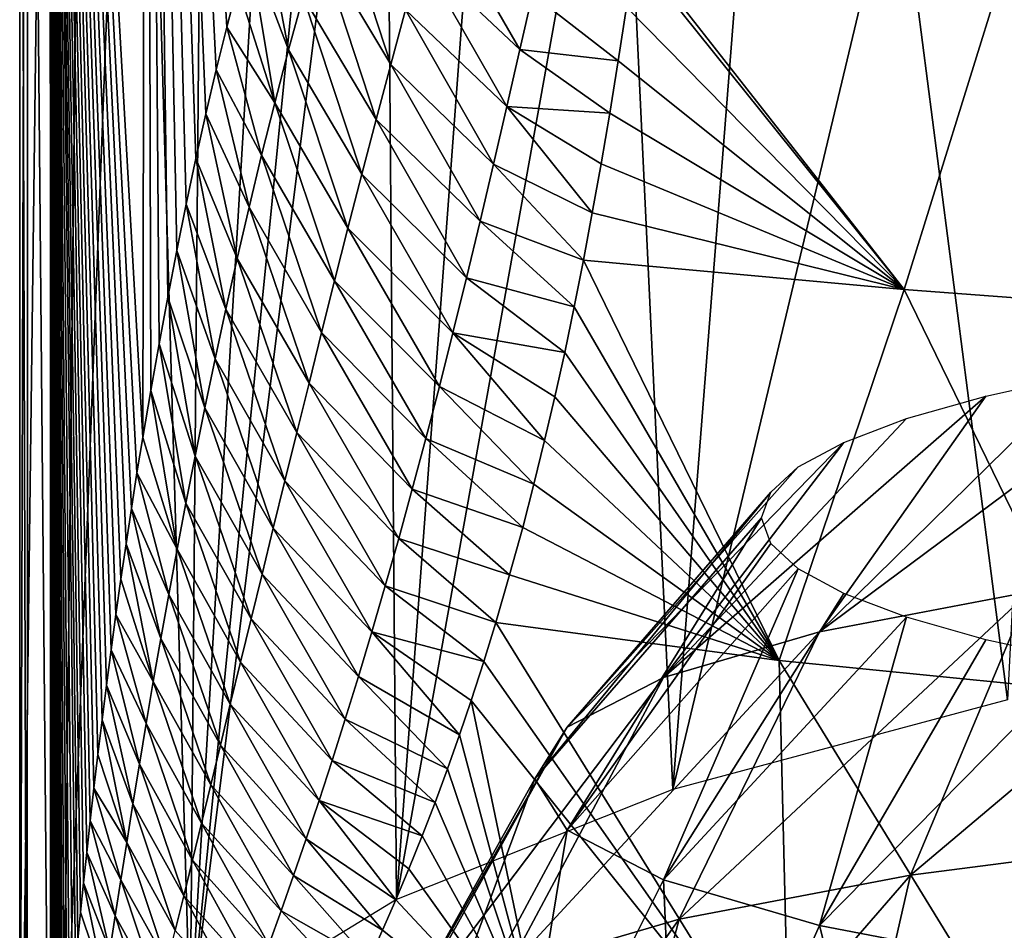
# Model space of a CAD drawing. Header units: millimetres. Extents: x -26 to 26, y -375 to 150.
# Tile 17 of 28: x -26 to -14, y 116 to 127. Entities that reach past the tile are written whole.
import ezdxf

# ---------------------------------------------------------------- set-up
doc = ezdxf.new("R2010")
doc.units = ezdxf.units.MM
doc.header["$LTSCALE"] = 70.256914
for name, color, linetype in [('48', 7, 'CONTINUOUS'), ('52', 7, 'CONTINUOUS'), ('65', 7, 'CONTINUOUS'), ('66', 7, 'CONTINUOUS'), ('86', 7, 'CONTINUOUS'), ('87', 7, 'CONTINUOUS')]:
    doc.layers.add(name, color=color, linetype=linetype)

msp = doc.modelspace()

# ---------------------------------------------------------------- linework, layer by layer
at = {"layer": '48', "color": 7, "linetype": 'CONTINUOUS', "true_color": 0xa2afbf}
for points in [[(-18.748, 127.842, 48.772), (-15.568, 123.882, 45.884), (-18.736, 127.924, 48.917), (-18.748, 127.842, 48.772)], [(-18.736, 127.924, 48.917), (-15.568, 123.882, 45.884), (-14.425, 127.563, 51.25), (-18.736, 127.924, 48.917)], [(-18.844, 127.209, 47.69), (-15.568, 123.882, 45.884), (-18.748, 127.842, 48.772), (-18.844, 127.209, 47.69)], [(-15.568, 123.882, 45.884), (-11.427, 123.57, 47.869), (-14.425, 127.563, 51.25), (-15.568, 123.882, 45.884)], [(-14.425, 127.563, 51.25), (-11.427, 123.57, 47.869), (-9.821, 127.295, 52.952), (-14.425, 127.563, 51.25)], [(-18.943, 126.577, 46.668), (-15.568, 123.882, 45.884), (-18.844, 127.209, 47.69), (-18.943, 126.577, 46.668)], [(-19.042, 125.959, 45.72), (-15.568, 123.882, 45.884), (-18.943, 126.577, 46.668), (-19.042, 125.959, 45.72)], [(-19.144, 125.361, 44.839), (-15.568, 123.882, 45.884), (-19.042, 125.959, 45.72), (-19.144, 125.361, 44.839)], [(-19.247, 124.783, 44.021), (-15.568, 123.882, 45.884), (-19.144, 125.361, 44.839), (-19.247, 124.783, 44.021)], [(-19.351, 124.225, 43.257), (-15.568, 123.882, 45.884), (-19.247, 124.783, 44.021), (-19.351, 124.225, 43.257)], [(-19.46, 123.676, 42.527), (-17.044, 119.506, 40.881), (-19.351, 124.225, 43.257), (-19.46, 123.676, 42.527)], [(-19.351, 124.225, 43.257), (-17.044, 119.506, 40.881), (-15.568, 123.882, 45.884), (-19.351, 124.225, 43.257)], [(-17.044, 119.506, 40.881), (-13.252, 119.13, 43.269), (-15.568, 123.882, 45.884), (-17.044, 119.506, 40.881)], [(-15.568, 123.882, 45.884), (-13.252, 119.13, 43.269), (-11.427, 123.57, 47.869), (-15.568, 123.882, 45.884)], [(-19.573, 123.137, 41.828), (-17.044, 119.506, 40.881), (-19.46, 123.676, 42.527), (-19.573, 123.137, 41.828)], [(-19.688, 122.616, 41.167), (-17.044, 119.506, 40.881), (-19.573, 123.137, 41.828), (-19.688, 122.616, 41.167)], [(-19.809, 122.1, 40.524), (-17.044, 119.506, 40.881), (-19.688, 122.616, 41.167), (-19.809, 122.1, 40.524)], [(-19.935, 121.586, 39.894), (-17.044, 119.506, 40.881), (-19.809, 122.1, 40.524), (-19.935, 121.586, 39.894)], [(-20.068, 121.076, 39.277), (-17.044, 119.506, 40.881), (-19.935, 121.586, 39.894), (-20.068, 121.076, 39.277)], [(-20.222, 120.516, 38.605), (-17.044, 119.506, 40.881), (-20.068, 121.076, 39.277), (-20.222, 120.516, 38.605)], [(-20.385, 119.955, 37.939), (-17.044, 119.506, 40.881), (-20.222, 120.516, 38.605), (-20.385, 119.955, 37.939)], [(-20.527, 119.494, 37.392), (-16.917, 114.356, 37.991), (-20.385, 119.955, 37.939), (-20.527, 119.494, 37.392)], [(-20.385, 119.955, 37.939), (-16.917, 114.356, 37.991), (-17.044, 119.506, 40.881), (-20.385, 119.955, 37.939)], [(-20.676, 119.034, 36.847), (-16.917, 114.356, 37.991), (-20.527, 119.494, 37.392), (-20.676, 119.034, 36.847)], [(-16.917, 114.356, 37.991), (-13.661, 113.999, 40.263), (-17.044, 119.506, 40.881), (-16.917, 114.356, 37.991)], [(-17.044, 119.506, 40.881), (-13.661, 113.999, 40.263), (-13.252, 119.13, 43.269), (-17.044, 119.506, 40.881)], [(-20.813, 118.629, 36.366), (-19.793, 114.786, 35.265), (-20.676, 119.034, 36.847), (-20.813, 118.629, 36.366)], [(-19.793, 114.786, 35.265), (-16.917, 114.356, 37.991), (-20.676, 119.034, 36.847), (-19.793, 114.786, 35.265)], [(-20.955, 118.228, 35.887), (-19.793, 114.786, 35.265), (-20.813, 118.629, 36.366), (-20.955, 118.228, 35.887)], [(-21.102, 117.831, 35.41), (-19.793, 114.786, 35.265), (-20.955, 118.228, 35.887), (-21.102, 117.831, 35.41)], [(-21.253, 117.439, 34.934), (-19.793, 114.786, 35.265), (-21.102, 117.831, 35.41), (-21.253, 117.439, 34.934)], [(-21.409, 117.052, 34.458), (-19.793, 114.786, 35.265), (-21.253, 117.439, 34.934), (-21.409, 117.052, 34.458)], [(-21.563, 116.687, 34.002), (-19.793, 114.786, 35.265), (-21.409, 117.052, 34.458), (-21.563, 116.687, 34.002)], [(-21.72, 116.327, 33.545), (-19.793, 114.786, 35.265), (-21.563, 116.687, 34.002), (-21.72, 116.327, 33.545)], [(-21.882, 115.972, 33.084), (-19.793, 114.786, 35.265), (-21.72, 116.327, 33.545), (-21.882, 115.972, 33.084)]]:
    msp.add_3dface(points, dxfattribs=at)
at = {"layer": '52', "color": 7, "linetype": 'CONTINUOUS', "true_color": 0xa2afbf}
for points in [[(-25.641, 141.442, 25.865), (-25.905, 140.78, 23.647), (-25.638, 111.176, 21.115), (-25.641, 141.442, 25.865)], [(-25.905, 140.78, 23.647), (-26, 140.064, 21.391), (-25.911, 111.561, 18.979), (-25.905, 140.78, 23.647)], [(-25.638, 111.176, 21.115), (-25.905, 140.78, 23.647), (-25.911, 111.561, 18.979), (-25.638, 111.176, 21.115)], [(-26, 140.064, 21.391), (-25.921, 139.293, 19.109), (-26, 111.896, 16.85), (-26, 140.064, 21.391)], [(-25.911, 111.561, 18.979), (-26, 140.064, 21.391), (-26, 111.896, 16.85), (-25.911, 111.561, 18.979)], [(-25.921, 139.293, 19.109), (-25.664, 138.467, 16.816), (-26, 111.896, 16.85), (-25.921, 139.293, 19.109)], [(-26, 111.896, 16.85), (-25.664, 138.467, 16.816), (-25.491, 113.583, 11.935), (-26, 111.896, 16.85)], [(-25.664, 138.467, 16.816), (-25.228, 137.585, 14.528), (-25.491, 113.583, 11.935), (-25.664, 138.467, 16.816)], [(-25.228, 137.585, 14.528), (-24.61, 136.649, 12.259), (-25.491, 113.583, 11.935), (-25.228, 137.585, 14.528)], [(-25.491, 113.583, 11.935), (-24.61, 136.649, 12.259), (-23.988, 115.203, 7.218), (-25.491, 113.583, 11.935)], [(-24.61, 136.649, 12.259), (-23.813, 135.66, 10.027), (-23.988, 115.203, 7.218), (-24.61, 136.649, 12.259)], [(-23.813, 135.66, 10.027), (-22.839, 134.624, 7.851), (-23.988, 115.203, 7.218), (-23.813, 135.66, 10.027)], [(-22.839, 134.624, 7.851), (-22.127, 133.94, 6.502), (-23.988, 115.203, 7.218), (-22.839, 134.624, 7.851)], [(-22.127, 133.94, 6.502), (-21.693, 133.546, 5.75), (-23.988, 115.203, 7.218), (-22.127, 133.94, 6.502)], [(-23.988, 115.203, 7.218), (-21.693, 133.546, 5.75), (-21.555, 116.69, 2.888), (-23.988, 115.203, 7.218)], [(-21.693, 133.546, 5.75), (-20.384, 132.436, 3.746), (-21.555, 116.69, 2.888), (-21.693, 133.546, 5.75)], [(-20.384, 132.436, 3.746), (-18.926, 131.308, 1.861), (-21.555, 116.69, 2.888), (-20.384, 132.436, 3.746)], [(-21.555, 116.69, 2.888), (-18.926, 131.308, 1.861), (-18.298, 117.987, -0.889), (-21.555, 116.69, 2.888)], [(-18.926, 131.308, 1.861), (-17.339, 130.181, 0.117), (-18.298, 117.987, -0.889), (-18.926, 131.308, 1.861)], [(-17.339, 130.181, 0.117), (-15.649, 129.077, -1.463), (-18.298, 117.987, -0.889), (-17.339, 130.181, 0.117)], [(-18.298, 117.987, -0.889), (-15.649, 129.077, -1.463), (-14.351, 119.045, -3.971), (-18.298, 117.987, -0.889)], [(-15.649, 129.077, -1.463), (-13.89, 128.022, -2.86), (-14.351, 119.045, -3.971), (-15.649, 129.077, -1.463)]]:
    msp.add_3dface(points, dxfattribs=at)
at = {"layer": '65', "color": 7, "linetype": 'CONTINUOUS', "true_color": 0xa2afbf}
for points in [[(-25.641, 141.442, 25.865), (-24.549, 122.135, 29.402), (-24.509, 142.911, 32.914), (-25.641, 141.442, 25.865)], [(-24.549, 122.135, 29.402), (-24.455, 122.689, 30.054), (-24.509, 142.911, 32.914), (-24.549, 122.135, 29.402)], [(-23.558, 126.974, 36.134), (-23.431, 127.467, 36.977), (-24.509, 142.911, 32.914), (-23.558, 126.974, 36.134)], [(-23.682, 126.469, 35.306), (-23.558, 126.974, 36.134), (-24.509, 142.911, 32.914), (-23.682, 126.469, 35.306)], [(-23.803, 125.954, 34.497), (-23.682, 126.469, 35.306), (-24.509, 142.911, 32.914), (-23.803, 125.954, 34.497)], [(-23.921, 125.426, 33.701), (-23.803, 125.954, 34.497), (-24.509, 142.911, 32.914), (-23.921, 125.426, 33.701)], [(-24.037, 124.886, 32.921), (-23.921, 125.426, 33.701), (-24.509, 142.911, 32.914), (-24.037, 124.886, 32.921)], [(-24.148, 124.341, 32.166), (-24.037, 124.886, 32.921), (-24.509, 142.911, 32.914), (-24.148, 124.341, 32.166)], [(-24.254, 123.792, 31.437), (-24.148, 124.341, 32.166), (-24.509, 142.911, 32.914), (-24.254, 123.792, 31.437)], [(-24.357, 123.241, 30.732), (-24.254, 123.792, 31.437), (-24.509, 142.911, 32.914), (-24.357, 123.241, 30.732)], [(-24.455, 122.689, 30.054), (-24.357, 123.241, 30.732), (-24.509, 142.911, 32.914), (-24.455, 122.689, 30.054)], [(-25.641, 141.442, 25.865), (-25.638, 111.176, 21.115), (-25.634, 111.35, 21.168), (-25.641, 141.442, 25.865)], [(-24.549, 122.135, 29.402), (-25.641, 141.442, 25.865), (-24.617, 121.719, 28.928), (-24.549, 122.135, 29.402)], [(-24.617, 121.719, 28.928), (-25.641, 141.442, 25.865), (-24.682, 121.301, 28.466), (-24.617, 121.719, 28.928)], [(-24.682, 121.301, 28.466), (-25.641, 141.442, 25.865), (-24.746, 120.883, 28.018), (-24.682, 121.301, 28.466)], [(-24.746, 120.883, 28.018), (-25.641, 141.442, 25.865), (-24.807, 120.465, 27.584), (-24.746, 120.883, 28.018)], [(-24.807, 120.465, 27.584), (-25.641, 141.442, 25.865), (-24.866, 120.048, 27.162), (-24.807, 120.465, 27.584)], [(-24.866, 120.048, 27.162), (-25.641, 141.442, 25.865), (-24.923, 119.631, 26.754), (-24.866, 120.048, 27.162)], [(-24.923, 119.631, 26.754), (-25.641, 141.442, 25.865), (-24.977, 119.217, 26.362), (-24.923, 119.631, 26.754)], [(-24.977, 119.217, 26.362), (-25.641, 141.442, 25.865), (-25.029, 118.808, 25.984), (-24.977, 119.217, 26.362)], [(-25.029, 118.808, 25.984), (-25.641, 141.442, 25.865), (-25.079, 118.4, 25.621), (-25.029, 118.808, 25.984)], [(-25.079, 118.4, 25.621), (-25.641, 141.442, 25.865), (-25.126, 118, 25.276), (-25.079, 118.4, 25.621)], [(-25.126, 118, 25.276), (-25.641, 141.442, 25.865), (-25.169, 117.616, 24.952), (-25.126, 118, 25.276)], [(-25.169, 117.616, 24.952), (-25.641, 141.442, 25.865), (-25.21, 117.244, 24.65), (-25.169, 117.616, 24.952)], [(-25.21, 117.244, 24.65), (-25.641, 141.442, 25.865), (-25.247, 116.885, 24.368), (-25.21, 117.244, 24.65)], [(-25.247, 116.885, 24.368), (-25.641, 141.442, 25.865), (-25.282, 116.54, 24.103), (-25.247, 116.885, 24.368)], [(-25.282, 116.54, 24.103), (-25.641, 141.442, 25.865), (-25.314, 116.212, 23.858), (-25.282, 116.54, 24.103)], [(-25.314, 116.212, 23.858), (-25.641, 141.442, 25.865), (-25.343, 115.897, 23.632), (-25.314, 116.212, 23.858)], [(-25.343, 115.897, 23.632), (-25.641, 141.442, 25.865), (-25.379, 115.497, 23.352), (-25.343, 115.897, 23.632)], [(-25.379, 115.497, 23.352), (-25.641, 141.442, 25.865), (-25.412, 115.119, 23.098), (-25.379, 115.497, 23.352)], [(-25.412, 115.119, 23.098), (-25.641, 141.442, 25.865), (-25.441, 114.761, 22.866), (-25.412, 115.119, 23.098)], [(-25.441, 114.761, 22.866), (-25.641, 141.442, 25.865), (-25.467, 114.421, 22.655), (-25.441, 114.761, 22.866)], [(-25.467, 114.421, 22.655), (-25.641, 141.442, 25.865), (-25.49, 114.101, 22.463), (-25.467, 114.421, 22.655)], [(-25.49, 114.101, 22.463), (-25.641, 141.442, 25.865), (-25.512, 113.797, 22.288), (-25.49, 114.101, 22.463)], [(-25.512, 113.797, 22.288), (-25.641, 141.442, 25.865), (-25.53, 113.51, 22.129), (-25.512, 113.797, 22.288)], [(-25.53, 113.51, 22.129), (-25.641, 141.442, 25.865), (-25.547, 113.238, 21.984), (-25.53, 113.51, 22.129)], [(-25.547, 113.238, 21.984), (-25.641, 141.442, 25.865), (-25.563, 112.981, 21.852), (-25.547, 113.238, 21.984)], [(-25.563, 112.981, 21.852), (-25.641, 141.442, 25.865), (-25.576, 112.738, 21.731), (-25.563, 112.981, 21.852)], [(-25.576, 112.738, 21.731), (-25.641, 141.442, 25.865), (-25.589, 112.508, 21.62), (-25.576, 112.738, 21.731)], [(-25.589, 112.508, 21.62), (-25.641, 141.442, 25.865), (-25.6, 112.292, 21.518), (-25.589, 112.508, 21.62)], [(-25.6, 112.292, 21.518), (-25.641, 141.442, 25.865), (-25.61, 112.088, 21.428), (-25.6, 112.292, 21.518)], [(-25.61, 112.088, 21.428), (-25.641, 141.442, 25.865), (-25.617, 111.894, 21.351), (-25.61, 112.088, 21.428)], [(-25.617, 111.894, 21.351), (-25.641, 141.442, 25.865), (-25.623, 111.709, 21.287), (-25.617, 111.894, 21.351)], [(-25.623, 111.709, 21.287), (-25.641, 141.442, 25.865), (-25.629, 111.528, 21.225), (-25.623, 111.709, 21.287)], [(-25.629, 111.528, 21.225), (-25.641, 141.442, 25.865), (-25.634, 111.35, 21.168), (-25.629, 111.528, 21.225)]]:
    msp.add_3dface(points, dxfattribs=at)
at = {"layer": '66', "color": 7, "linetype": 'CONTINUOUS', "true_color": 0xa2afbf}
for points in [[(-22.478, 127.962, 41.592), (-21.625, 126.532, 42.514), (-22.29, 128.579, 42.808), (-22.478, 127.962, 41.592)], [(-21.625, 126.532, 42.514), (-21.449, 127.178, 43.653), (-22.29, 128.579, 42.808), (-21.625, 126.532, 42.514)], [(-23.159, 128.445, 38.77), (-23.3, 127.952, 37.844), (-22.83, 126.708, 39.323), (-23.159, 128.445, 38.77)], [(-23.159, 128.445, 38.77), (-22.83, 126.708, 39.323), (-22.658, 127.336, 40.429), (-23.159, 128.445, 38.77)], [(-21.271, 127.812, 44.83), (-20.1, 126.709, 45.492), (-21.093, 128.426, 46.032), (-21.271, 127.812, 44.83)], [(-20.1, 126.709, 45.492), (-19.951, 127.364, 46.622), (-21.093, 128.426, 46.032), (-20.1, 126.709, 45.492)], [(-22.658, 127.336, 40.429), (-21.798, 125.884, 41.425), (-22.478, 127.962, 41.592), (-22.658, 127.336, 40.429)], [(-21.798, 125.884, 41.425), (-21.625, 126.532, 42.514), (-22.478, 127.962, 41.592), (-21.798, 125.884, 41.425)], [(-23.3, 127.952, 37.844), (-23.431, 127.467, 36.977), (-22.993, 126.083, 38.274), (-23.3, 127.952, 37.844)], [(-23.3, 127.952, 37.844), (-22.993, 126.083, 38.274), (-22.83, 126.708, 39.323), (-23.3, 127.952, 37.844)], [(-21.449, 127.178, 43.653), (-20.254, 126.038, 44.388), (-21.271, 127.812, 44.83), (-21.449, 127.178, 43.653)], [(-20.254, 126.038, 44.388), (-20.1, 126.709, 45.492), (-21.271, 127.812, 44.83), (-20.254, 126.038, 44.388)], [(-23.431, 127.467, 36.977), (-23.558, 126.974, 36.134), (-22.993, 126.083, 38.274), (-23.431, 127.467, 36.977)], [(-22.83, 126.708, 39.323), (-21.966, 125.24, 40.39), (-22.658, 127.336, 40.429), (-22.83, 126.708, 39.323)], [(-21.966, 125.24, 40.39), (-21.798, 125.884, 41.425), (-22.658, 127.336, 40.429), (-21.966, 125.24, 40.39)], [(-20.1, 126.709, 45.492), (-18.943, 126.577, 46.668), (-19.951, 127.364, 46.622), (-20.1, 126.709, 45.492)], [(-18.943, 126.577, 46.668), (-18.844, 127.209, 47.69), (-19.951, 127.364, 46.622), (-18.943, 126.577, 46.668)], [(-21.625, 126.532, 42.514), (-20.411, 125.36, 43.322), (-21.449, 127.178, 43.653), (-21.625, 126.532, 42.514)], [(-20.411, 125.36, 43.322), (-20.254, 126.038, 44.388), (-21.449, 127.178, 43.653), (-20.411, 125.36, 43.322)], [(-23.558, 126.974, 36.134), (-23.682, 126.469, 35.306), (-23.148, 125.465, 37.282), (-23.558, 126.974, 36.134)], [(-23.558, 126.974, 36.134), (-23.148, 125.465, 37.282), (-22.993, 126.083, 38.274), (-23.558, 126.974, 36.134)], [(-22.993, 126.083, 38.274), (-22.129, 124.606, 39.408), (-22.83, 126.708, 39.323), (-22.993, 126.083, 38.274)], [(-22.129, 124.606, 39.408), (-21.966, 125.24, 40.39), (-22.83, 126.708, 39.323), (-22.129, 124.606, 39.408)], [(-20.254, 126.038, 44.388), (-19.042, 125.959, 45.72), (-20.1, 126.709, 45.492), (-20.254, 126.038, 44.388)], [(-19.042, 125.959, 45.72), (-18.943, 126.577, 46.668), (-20.1, 126.709, 45.492), (-19.042, 125.959, 45.72)], [(-23.682, 126.469, 35.306), (-23.803, 125.954, 34.497), (-23.295, 124.853, 36.341), (-23.682, 126.469, 35.306)], [(-23.682, 126.469, 35.306), (-23.295, 124.853, 36.341), (-23.148, 125.465, 37.282), (-23.682, 126.469, 35.306)], [(-21.798, 125.884, 41.425), (-20.57, 124.685, 42.305), (-21.625, 126.532, 42.514), (-21.798, 125.884, 41.425)], [(-20.57, 124.685, 42.305), (-20.411, 125.36, 43.322), (-21.625, 126.532, 42.514), (-20.57, 124.685, 42.305)], [(-23.148, 125.465, 37.282), (-22.287, 123.984, 38.478), (-22.993, 126.083, 38.274), (-23.148, 125.465, 37.282)], [(-22.287, 123.984, 38.478), (-22.129, 124.606, 39.408), (-22.993, 126.083, 38.274), (-22.287, 123.984, 38.478)], [(-20.411, 125.36, 43.322), (-19.247, 124.783, 44.021), (-20.254, 126.038, 44.388), (-20.411, 125.36, 43.322)], [(-19.247, 124.783, 44.021), (-19.144, 125.361, 44.839), (-20.254, 126.038, 44.388), (-19.247, 124.783, 44.021)], [(-19.144, 125.361, 44.839), (-19.042, 125.959, 45.72), (-20.254, 126.038, 44.388), (-19.144, 125.361, 44.839)], [(-23.803, 125.954, 34.497), (-23.921, 125.426, 33.701), (-23.435, 124.248, 35.448), (-23.803, 125.954, 34.497)], [(-23.803, 125.954, 34.497), (-23.435, 124.248, 35.448), (-23.295, 124.853, 36.341), (-23.803, 125.954, 34.497)], [(-21.966, 125.24, 40.39), (-20.73, 124.019, 41.339), (-21.798, 125.884, 41.425), (-21.966, 125.24, 40.39)], [(-20.73, 124.019, 41.339), (-20.57, 124.685, 42.305), (-21.798, 125.884, 41.425), (-20.73, 124.019, 41.339)], [(-23.921, 125.426, 33.701), (-24.037, 124.886, 32.921), (-23.568, 123.651, 34.599), (-23.921, 125.426, 33.701)], [(-23.921, 125.426, 33.701), (-23.568, 123.651, 34.599), (-23.435, 124.248, 35.448), (-23.921, 125.426, 33.701)], [(-23.295, 124.853, 36.341), (-22.44, 123.375, 37.595), (-23.148, 125.465, 37.282), (-23.295, 124.853, 36.341)], [(-22.44, 123.375, 37.595), (-22.287, 123.984, 38.478), (-23.148, 125.465, 37.282), (-22.44, 123.375, 37.595)], [(-20.57, 124.685, 42.305), (-19.351, 124.225, 43.257), (-20.411, 125.36, 43.322), (-20.57, 124.685, 42.305)], [(-19.351, 124.225, 43.257), (-19.247, 124.783, 44.021), (-20.411, 125.36, 43.322), (-19.351, 124.225, 43.257)], [(-22.129, 124.606, 39.408), (-20.891, 123.37, 40.424), (-21.966, 125.24, 40.39), (-22.129, 124.606, 39.408)], [(-20.891, 123.37, 40.424), (-20.73, 124.019, 41.339), (-21.966, 125.24, 40.39), (-20.891, 123.37, 40.424)], [(-24.037, 124.886, 32.921), (-24.148, 124.341, 32.166), (-23.694, 123.064, 33.793), (-24.037, 124.886, 32.921)], [(-24.037, 124.886, 32.921), (-23.694, 123.064, 33.793), (-23.568, 123.651, 34.599), (-24.037, 124.886, 32.921)], [(-23.435, 124.248, 35.448), (-22.588, 122.778, 36.755), (-23.295, 124.853, 36.341), (-23.435, 124.248, 35.448)], [(-22.588, 122.778, 36.755), (-22.44, 123.375, 37.595), (-23.295, 124.853, 36.341), (-22.588, 122.778, 36.755)], [(-22.287, 123.984, 38.478), (-21.051, 122.738, 39.557), (-22.129, 124.606, 39.408), (-22.287, 123.984, 38.478)], [(-21.051, 122.738, 39.557), (-20.891, 123.37, 40.424), (-22.129, 124.606, 39.408), (-21.051, 122.738, 39.557)], [(-20.73, 124.019, 41.339), (-19.46, 123.676, 42.527), (-20.57, 124.685, 42.305), (-20.73, 124.019, 41.339)], [(-19.46, 123.676, 42.527), (-19.351, 124.225, 43.257), (-20.57, 124.685, 42.305), (-19.46, 123.676, 42.527)], [(-24.148, 124.341, 32.166), (-24.254, 123.792, 31.437), (-23.815, 122.486, 33.026), (-24.148, 124.341, 32.166)], [(-24.148, 124.341, 32.166), (-23.815, 122.486, 33.026), (-23.694, 123.064, 33.793), (-24.148, 124.341, 32.166)], [(-23.568, 123.651, 34.599), (-22.733, 122.194, 35.955), (-23.435, 124.248, 35.448), (-23.568, 123.651, 34.599)], [(-22.733, 122.194, 35.955), (-22.588, 122.778, 36.755), (-23.435, 124.248, 35.448), (-22.733, 122.194, 35.955)], [(-20.891, 123.37, 40.424), (-19.573, 123.137, 41.828), (-20.73, 124.019, 41.339), (-20.891, 123.37, 40.424)], [(-19.573, 123.137, 41.828), (-19.46, 123.676, 42.527), (-20.73, 124.019, 41.339), (-19.573, 123.137, 41.828)], [(-22.44, 123.375, 37.595), (-21.211, 122.123, 38.733), (-22.287, 123.984, 38.478), (-22.44, 123.375, 37.595)], [(-21.211, 122.123, 38.733), (-21.051, 122.738, 39.557), (-22.287, 123.984, 38.478), (-21.211, 122.123, 38.733)], [(-24.254, 123.792, 31.437), (-24.357, 123.241, 30.732), (-23.93, 121.918, 32.296), (-24.254, 123.792, 31.437)], [(-24.254, 123.792, 31.437), (-23.93, 121.918, 32.296), (-23.815, 122.486, 33.026), (-24.254, 123.792, 31.437)], [(-23.694, 123.064, 33.793), (-22.873, 121.624, 35.191), (-23.568, 123.651, 34.599), (-23.694, 123.064, 33.793)], [(-22.873, 121.624, 35.191), (-22.733, 122.194, 35.955), (-23.568, 123.651, 34.599), (-22.873, 121.624, 35.191)], [(-22.588, 122.778, 36.755), (-21.371, 121.526, 37.95), (-22.44, 123.375, 37.595), (-22.588, 122.778, 36.755)], [(-21.371, 121.526, 37.95), (-21.211, 122.123, 38.733), (-22.44, 123.375, 37.595), (-21.371, 121.526, 37.95)], [(-21.051, 122.738, 39.557), (-19.809, 122.1, 40.524), (-20.891, 123.37, 40.424), (-21.051, 122.738, 39.557)], [(-19.809, 122.1, 40.524), (-19.688, 122.616, 41.167), (-20.891, 123.37, 40.424), (-19.809, 122.1, 40.524)], [(-19.688, 122.616, 41.167), (-19.573, 123.137, 41.828), (-20.891, 123.37, 40.424), (-19.688, 122.616, 41.167)], [(-24.357, 123.241, 30.732), (-24.455, 122.689, 30.054), (-24.039, 121.362, 31.603), (-24.357, 123.241, 30.732)], [(-24.357, 123.241, 30.732), (-24.039, 121.362, 31.603), (-23.93, 121.918, 32.296), (-24.357, 123.241, 30.732)], [(-23.815, 122.486, 33.026), (-23.009, 121.068, 34.462), (-23.694, 123.064, 33.793), (-23.815, 122.486, 33.026)], [(-23.009, 121.068, 34.462), (-22.873, 121.624, 35.191), (-23.694, 123.064, 33.793), (-23.009, 121.068, 34.462)], [(-22.733, 122.194, 35.955), (-21.53, 120.947, 37.201), (-22.588, 122.778, 36.755), (-22.733, 122.194, 35.955)], [(-21.53, 120.947, 37.201), (-21.371, 121.526, 37.95), (-22.588, 122.778, 36.755), (-21.53, 120.947, 37.201)], [(-21.211, 122.123, 38.733), (-19.935, 121.586, 39.894), (-21.051, 122.738, 39.557), (-21.211, 122.123, 38.733)], [(-19.935, 121.586, 39.894), (-19.809, 122.1, 40.524), (-21.051, 122.738, 39.557), (-19.935, 121.586, 39.894)], [(-24.455, 122.689, 30.054), (-24.549, 122.135, 29.402), (-24.142, 120.818, 30.944), (-24.455, 122.689, 30.054)], [(-24.455, 122.689, 30.054), (-24.142, 120.818, 30.944), (-24.039, 121.362, 31.603), (-24.455, 122.689, 30.054)], [(-23.93, 121.918, 32.296), (-23.142, 120.526, 33.765), (-23.815, 122.486, 33.026), (-23.93, 121.918, 32.296)], [(-23.142, 120.526, 33.765), (-23.009, 121.068, 34.462), (-23.815, 122.486, 33.026), (-23.142, 120.526, 33.765)], [(-22.873, 121.624, 35.191), (-21.689, 120.387, 36.484), (-22.733, 122.194, 35.955), (-22.873, 121.624, 35.191)], [(-21.689, 120.387, 36.484), (-21.53, 120.947, 37.201), (-22.733, 122.194, 35.955), (-21.689, 120.387, 36.484)], [(-24.549, 122.135, 29.402), (-24.617, 121.719, 28.928), (-24.142, 120.818, 30.944), (-24.549, 122.135, 29.402)], [(-21.371, 121.526, 37.95), (-20.068, 121.076, 39.277), (-21.211, 122.123, 38.733), (-21.371, 121.526, 37.95)], [(-20.068, 121.076, 39.277), (-19.935, 121.586, 39.894), (-21.211, 122.123, 38.733), (-20.068, 121.076, 39.277)], [(-24.039, 121.362, 31.603), (-23.27, 119.999, 33.099), (-23.93, 121.918, 32.296), (-24.039, 121.362, 31.603)], [(-23.27, 119.999, 33.099), (-23.142, 120.526, 33.765), (-23.93, 121.918, 32.296), (-23.27, 119.999, 33.099)], [(-24.617, 121.719, 28.928), (-24.682, 121.301, 28.466), (-24.241, 120.286, 30.317), (-24.617, 121.719, 28.928)], [(-24.617, 121.719, 28.928), (-24.241, 120.286, 30.317), (-24.142, 120.818, 30.944), (-24.617, 121.719, 28.928)], [(-23.009, 121.068, 34.462), (-21.848, 119.844, 35.797), (-22.873, 121.624, 35.191), (-23.009, 121.068, 34.462)], [(-21.848, 119.844, 35.797), (-21.689, 120.387, 36.484), (-22.873, 121.624, 35.191), (-21.848, 119.844, 35.797)], [(-21.53, 120.947, 37.201), (-20.222, 120.516, 38.605), (-21.371, 121.526, 37.95), (-21.53, 120.947, 37.201)], [(-20.222, 120.516, 38.605), (-20.068, 121.076, 39.277), (-21.371, 121.526, 37.95), (-20.222, 120.516, 38.605)], [(-24.142, 120.818, 30.944), (-23.395, 119.487, 32.461), (-24.039, 121.362, 31.603), (-24.142, 120.818, 30.944)], [(-23.395, 119.487, 32.461), (-23.27, 119.999, 33.099), (-24.039, 121.362, 31.603), (-23.395, 119.487, 32.461)], [(-24.682, 121.301, 28.466), (-24.746, 120.883, 28.018), (-24.335, 119.767, 29.72), (-24.682, 121.301, 28.466)], [(-24.682, 121.301, 28.466), (-24.335, 119.767, 29.72), (-24.241, 120.286, 30.317), (-24.682, 121.301, 28.466)], [(-23.142, 120.526, 33.765), (-22.005, 119.32, 35.137), (-23.009, 121.068, 34.462), (-23.142, 120.526, 33.765)], [(-22.005, 119.32, 35.137), (-21.848, 119.844, 35.797), (-23.009, 121.068, 34.462), (-22.005, 119.32, 35.137)], [(-24.746, 120.883, 28.018), (-24.807, 120.465, 27.584), (-24.424, 119.26, 29.153), (-24.746, 120.883, 28.018)], [(-24.746, 120.883, 28.018), (-24.424, 119.26, 29.153), (-24.335, 119.767, 29.72), (-24.746, 120.883, 28.018)], [(-21.689, 120.387, 36.484), (-20.385, 119.955, 37.939), (-21.53, 120.947, 37.201), (-21.689, 120.387, 36.484)], [(-20.385, 119.955, 37.939), (-20.222, 120.516, 38.605), (-21.53, 120.947, 37.201), (-20.385, 119.955, 37.939)], [(-24.241, 120.286, 30.317), (-23.516, 118.991, 31.85), (-24.142, 120.818, 30.944), (-24.241, 120.286, 30.317)], [(-23.516, 118.991, 31.85), (-23.395, 119.487, 32.461), (-24.142, 120.818, 30.944), (-23.516, 118.991, 31.85)], [(-24.807, 120.465, 27.584), (-24.866, 120.048, 27.162), (-24.424, 119.26, 29.153), (-24.807, 120.465, 27.584)], [(-23.27, 119.999, 33.099), (-22.162, 118.814, 34.503), (-23.142, 120.526, 33.765), (-23.27, 119.999, 33.099)], [(-22.162, 118.814, 34.503), (-22.005, 119.32, 35.137), (-23.142, 120.526, 33.765), (-22.162, 118.814, 34.503)], [(-21.848, 119.844, 35.797), (-20.527, 119.494, 37.392), (-21.689, 120.387, 36.484), (-21.848, 119.844, 35.797)], [(-20.527, 119.494, 37.392), (-20.385, 119.955, 37.939), (-21.689, 120.387, 36.484), (-20.527, 119.494, 37.392)], [(-24.335, 119.767, 29.72), (-23.633, 118.509, 31.265), (-24.241, 120.286, 30.317), (-24.335, 119.767, 29.72)], [(-23.633, 118.509, 31.265), (-23.516, 118.991, 31.85), (-24.241, 120.286, 30.317), (-23.633, 118.509, 31.265)], [(-24.866, 120.048, 27.162), (-24.923, 119.631, 26.754), (-24.509, 118.766, 28.613), (-24.866, 120.048, 27.162)], [(-24.866, 120.048, 27.162), (-24.509, 118.766, 28.613), (-24.424, 119.26, 29.153), (-24.866, 120.048, 27.162)], [(-23.395, 119.487, 32.461), (-22.316, 118.327, 33.893), (-23.27, 119.999, 33.099), (-23.395, 119.487, 32.461)], [(-22.316, 118.327, 33.893), (-22.162, 118.814, 34.503), (-23.27, 119.999, 33.099), (-22.316, 118.327, 33.893)], [(-22.005, 119.32, 35.137), (-20.813, 118.629, 36.366), (-21.848, 119.844, 35.797), (-22.005, 119.32, 35.137)], [(-20.813, 118.629, 36.366), (-20.676, 119.034, 36.847), (-21.848, 119.844, 35.797), (-20.813, 118.629, 36.366)], [(-20.676, 119.034, 36.847), (-20.527, 119.494, 37.392), (-21.848, 119.844, 35.797), (-20.676, 119.034, 36.847)], [(-24.424, 119.26, 29.153), (-23.746, 118.042, 30.703), (-24.335, 119.767, 29.72), (-24.424, 119.26, 29.153)], [(-23.746, 118.042, 30.703), (-23.633, 118.509, 31.265), (-24.335, 119.767, 29.72), (-23.746, 118.042, 30.703)], [(-24.923, 119.631, 26.754), (-24.977, 119.217, 26.362), (-24.589, 118.285, 28.099), (-24.923, 119.631, 26.754)], [(-24.923, 119.631, 26.754), (-24.589, 118.285, 28.099), (-24.509, 118.766, 28.613), (-24.923, 119.631, 26.754)], [(-23.516, 118.991, 31.85), (-22.47, 117.857, 33.304), (-23.395, 119.487, 32.461), (-23.516, 118.991, 31.85)], [(-22.47, 117.857, 33.304), (-22.316, 118.327, 33.893), (-23.395, 119.487, 32.461), (-22.47, 117.857, 33.304)], [(-24.509, 118.766, 28.613), (-23.856, 117.591, 30.163), (-24.424, 119.26, 29.153), (-24.509, 118.766, 28.613)], [(-23.856, 117.591, 30.163), (-23.746, 118.042, 30.703), (-24.424, 119.26, 29.153), (-23.856, 117.591, 30.163)], [(-22.162, 118.814, 34.503), (-20.955, 118.228, 35.887), (-22.005, 119.32, 35.137), (-22.162, 118.814, 34.503)], [(-20.955, 118.228, 35.887), (-20.813, 118.629, 36.366), (-22.005, 119.32, 35.137), (-20.955, 118.228, 35.887)], [(-24.977, 119.217, 26.362), (-25.029, 118.808, 25.984), (-24.666, 117.817, 27.61), (-24.977, 119.217, 26.362)], [(-24.977, 119.217, 26.362), (-24.666, 117.817, 27.61), (-24.589, 118.285, 28.099), (-24.977, 119.217, 26.362)], [(-23.633, 118.509, 31.265), (-22.621, 117.406, 32.735), (-23.516, 118.991, 31.85), (-23.633, 118.509, 31.265)], [(-22.621, 117.406, 32.735), (-22.47, 117.857, 33.304), (-23.516, 118.991, 31.85), (-22.621, 117.406, 32.735)], [(-25.029, 118.808, 25.984), (-25.079, 118.4, 25.621), (-24.738, 117.363, 27.145), (-25.029, 118.808, 25.984)], [(-25.029, 118.808, 25.984), (-24.738, 117.363, 27.145), (-24.666, 117.817, 27.61), (-25.029, 118.808, 25.984)], [(-22.316, 118.327, 33.893), (-21.102, 117.831, 35.41), (-22.162, 118.814, 34.503), (-22.316, 118.327, 33.893)], [(-21.102, 117.831, 35.41), (-20.955, 118.228, 35.887), (-22.162, 118.814, 34.503), (-21.102, 117.831, 35.41)], [(-24.589, 118.285, 28.099), (-23.963, 117.154, 29.645), (-24.509, 118.766, 28.613), (-24.589, 118.285, 28.099)], [(-23.963, 117.154, 29.645), (-23.856, 117.591, 30.163), (-24.509, 118.766, 28.613), (-23.963, 117.154, 29.645)], [(-23.746, 118.042, 30.703), (-22.77, 116.972, 32.185), (-23.633, 118.509, 31.265), (-23.746, 118.042, 30.703)], [(-22.77, 116.972, 32.185), (-22.621, 117.406, 32.735), (-23.633, 118.509, 31.265), (-22.77, 116.972, 32.185)], [(-25.079, 118.4, 25.621), (-25.126, 118, 25.276), (-24.738, 117.363, 27.145), (-25.079, 118.4, 25.621)], [(-22.47, 117.857, 33.304), (-21.253, 117.439, 34.934), (-22.316, 118.327, 33.893), (-22.47, 117.857, 33.304)], [(-21.253, 117.439, 34.934), (-21.102, 117.831, 35.41), (-22.316, 118.327, 33.893), (-21.253, 117.439, 34.934)], [(-24.666, 117.817, 27.61), (-24.066, 116.732, 29.145), (-24.589, 118.285, 28.099), (-24.666, 117.817, 27.61)], [(-24.066, 116.732, 29.145), (-23.963, 117.154, 29.645), (-24.589, 118.285, 28.099), (-24.066, 116.732, 29.145)], [(-25.126, 118, 25.276), (-25.169, 117.616, 24.952), (-24.807, 116.923, 26.702), (-25.126, 118, 25.276)], [(-25.126, 118, 25.276), (-24.807, 116.923, 26.702), (-24.738, 117.363, 27.145), (-25.126, 118, 25.276)], [(-23.856, 117.591, 30.163), (-22.918, 116.556, 31.651), (-23.746, 118.042, 30.703), (-23.856, 117.591, 30.163)], [(-22.918, 116.556, 31.651), (-22.77, 116.972, 32.185), (-23.746, 118.042, 30.703), (-22.918, 116.556, 31.651)], [(-24.738, 117.363, 27.145), (-24.166, 116.325, 28.665), (-24.666, 117.817, 27.61), (-24.738, 117.363, 27.145)], [(-24.166, 116.325, 28.665), (-24.066, 116.732, 29.145), (-24.666, 117.817, 27.61), (-24.166, 116.325, 28.665)], [(-22.621, 117.406, 32.735), (-21.563, 116.687, 34.002), (-22.47, 117.857, 33.304), (-22.621, 117.406, 32.735)], [(-21.563, 116.687, 34.002), (-21.409, 117.052, 34.458), (-22.47, 117.857, 33.304), (-21.563, 116.687, 34.002)], [(-21.409, 117.052, 34.458), (-21.253, 117.439, 34.934), (-22.47, 117.857, 33.304), (-21.409, 117.052, 34.458)], [(-25.169, 117.616, 24.952), (-25.21, 117.244, 24.65), (-24.873, 116.496, 26.282), (-25.169, 117.616, 24.952)], [(-25.169, 117.616, 24.952), (-24.873, 116.496, 26.282), (-24.807, 116.923, 26.702), (-25.169, 117.616, 24.952)], [(-23.963, 117.154, 29.645), (-23.063, 116.156, 31.134), (-23.856, 117.591, 30.163), (-23.963, 117.154, 29.645)], [(-23.063, 116.156, 31.134), (-22.918, 116.556, 31.651), (-23.856, 117.591, 30.163), (-23.063, 116.156, 31.134)], [(-22.77, 116.972, 32.185), (-21.72, 116.327, 33.545), (-22.621, 117.406, 32.735), (-22.77, 116.972, 32.185)], [(-21.72, 116.327, 33.545), (-21.563, 116.687, 34.002), (-22.621, 117.406, 32.735), (-21.72, 116.327, 33.545)], [(-24.807, 116.923, 26.702), (-24.262, 115.933, 28.203), (-24.738, 117.363, 27.145), (-24.807, 116.923, 26.702)], [(-24.262, 115.933, 28.203), (-24.166, 116.325, 28.665), (-24.738, 117.363, 27.145), (-24.262, 115.933, 28.203)], [(-25.21, 117.244, 24.65), (-25.247, 116.885, 24.368), (-24.935, 116.084, 25.881), (-25.21, 117.244, 24.65)], [(-25.21, 117.244, 24.65), (-24.935, 116.084, 25.881), (-24.873, 116.496, 26.282), (-25.21, 117.244, 24.65)], [(-24.066, 116.732, 29.145), (-23.205, 115.773, 30.63), (-23.963, 117.154, 29.645), (-24.066, 116.732, 29.145)], [(-23.205, 115.773, 30.63), (-23.063, 116.156, 31.134), (-23.963, 117.154, 29.645), (-23.205, 115.773, 30.63)], [(-22.918, 116.556, 31.651), (-21.882, 115.972, 33.084), (-22.77, 116.972, 32.185), (-22.918, 116.556, 31.651)], [(-21.882, 115.972, 33.084), (-21.72, 116.327, 33.545), (-22.77, 116.972, 32.185), (-21.882, 115.972, 33.084)], [(-25.247, 116.885, 24.368), (-25.282, 116.54, 24.103), (-24.994, 115.686, 25.5), (-25.247, 116.885, 24.368)], [(-25.247, 116.885, 24.368), (-24.994, 115.686, 25.5), (-24.935, 116.084, 25.881), (-25.247, 116.885, 24.368)], [(-24.873, 116.496, 26.282), (-24.356, 115.556, 27.757), (-24.807, 116.923, 26.702), (-24.873, 116.496, 26.282)], [(-24.356, 115.556, 27.757), (-24.262, 115.933, 28.203), (-24.807, 116.923, 26.702), (-24.356, 115.556, 27.757)], [(-24.166, 116.325, 28.665), (-23.345, 115.406, 30.141), (-24.066, 116.732, 29.145), (-24.166, 116.325, 28.665)], [(-23.345, 115.406, 30.141), (-23.205, 115.773, 30.63), (-24.066, 116.732, 29.145), (-23.345, 115.406, 30.141)], [(-25.282, 116.54, 24.103), (-25.314, 116.212, 23.858), (-24.994, 115.686, 25.5), (-25.282, 116.54, 24.103)], [(-24.935, 116.084, 25.881), (-24.446, 115.193, 27.327), (-24.873, 116.496, 26.282), (-24.935, 116.084, 25.881)], [(-24.446, 115.193, 27.327), (-24.356, 115.556, 27.757), (-24.873, 116.496, 26.282), (-24.446, 115.193, 27.327)], [(-23.063, 116.156, 31.134), (-22.049, 115.621, 32.618), (-22.918, 116.556, 31.651), (-23.063, 116.156, 31.134)], [(-22.049, 115.621, 32.618), (-21.882, 115.972, 33.084), (-22.918, 116.556, 31.651), (-22.049, 115.621, 32.618)]]:
    msp.add_3dface(points, dxfattribs=at)
at = {"layer": '86', "color": 7, "linetype": 'CONTINUOUS', "true_color": 0xa2afbf}
for points in [[(-14.09, 120.318, 3.83), (-16.568, 119.845, 6.813), (-12.198, 123.096, 6.186), (-14.09, 120.318, 3.83)], [(-12.198, 123.096, 6.186), (-16.568, 119.845, 6.813), (-13.487, 122.871, 7.611), (-12.198, 123.096, 6.186)], [(-13.487, 122.871, 7.611), (-16.568, 119.845, 6.813), (-14.606, 122.624, 9.169), (-13.487, 122.871, 7.611)], [(-16.568, 119.845, 6.813), (-18.409, 119.306, 10.215), (-14.606, 122.624, 9.169), (-16.568, 119.845, 6.813)], [(-14.606, 122.624, 9.169), (-18.409, 119.306, 10.215), (-15.542, 122.359, 10.841), (-14.606, 122.624, 9.169)], [(-15.542, 122.359, 10.841), (-18.409, 119.306, 10.215), (-16.282, 122.079, 12.606), (-15.542, 122.359, 10.841)], [(-18.409, 119.306, 10.215), (-19.543, 118.722, 13.907), (-16.282, 122.079, 12.606), (-18.409, 119.306, 10.215)], [(-16.282, 122.079, 12.606), (-19.543, 118.722, 13.907), (-16.818, 121.789, 14.442), (-16.282, 122.079, 12.606)], [(-16.818, 121.789, 14.442), (-19.543, 118.722, 13.907), (-17.142, 121.49, 16.326), (-16.818, 121.789, 14.442)], [(-19.543, 118.722, 13.907), (-19.926, 118.113, 17.747), (-17.142, 121.49, 16.326), (-19.543, 118.722, 13.907)], [(-17.142, 121.49, 16.326), (-19.926, 118.113, 17.747), (-17.25, 121.188, 18.234), (-17.142, 121.49, 16.326)], [(-12.175, 117.403, -0.814), (-15.496, 116.977, 1.877), (-11.07, 120.705, 1.383), (-12.175, 117.403, -0.814)], [(-11.07, 120.705, 1.383), (-15.496, 116.977, 1.877), (-14.09, 120.318, 3.83), (-11.07, 120.705, 1.383)], [(-15.496, 116.977, 1.877), (-18.221, 116.457, 5.157), (-14.09, 120.318, 3.83), (-15.496, 116.977, 1.877)], [(-14.09, 120.318, 3.83), (-18.221, 116.457, 5.157), (-16.568, 119.845, 6.813), (-14.09, 120.318, 3.83)], [(-18.221, 116.457, 5.157), (-20.247, 115.865, 8.899), (-16.568, 119.845, 6.813), (-18.221, 116.457, 5.157)], [(-16.568, 119.845, 6.813), (-20.247, 115.865, 8.899), (-18.409, 119.306, 10.215), (-16.568, 119.845, 6.813)], [(-20.247, 115.865, 8.899), (-21.494, 115.222, 12.96), (-18.409, 119.306, 10.215), (-20.247, 115.865, 8.899)], [(-18.409, 119.306, 10.215), (-21.494, 115.222, 12.96), (-19.543, 118.722, 13.907), (-18.409, 119.306, 10.215)], [(-21.494, 115.222, 12.96), (-21.915, 114.553, 17.183), (-19.543, 118.722, 13.907), (-21.494, 115.222, 12.96)], [(-19.543, 118.722, 13.907), (-21.915, 114.553, 17.183), (-19.926, 118.113, 17.747), (-19.543, 118.722, 13.907)], [(-12.847, 113.673, -2.423), (-16.351, 113.223, 0.418), (-12.175, 117.403, -0.814), (-12.847, 113.673, -2.423)], [(-12.175, 117.403, -0.814), (-16.351, 113.223, 0.418), (-15.496, 116.977, 1.877), (-12.175, 117.403, -0.814)], [(-16.351, 113.223, 0.418), (-19.226, 112.675, 3.879), (-15.496, 116.977, 1.877), (-16.351, 113.223, 0.418)], [(-15.496, 116.977, 1.877), (-19.226, 112.675, 3.879), (-18.221, 116.457, 5.157), (-15.496, 116.977, 1.877)], [(-19.226, 112.675, 3.879), (-21.363, 112.049, 7.827), (-18.221, 116.457, 5.157), (-19.226, 112.675, 3.879)], [(-18.221, 116.457, 5.157), (-21.363, 112.049, 7.827), (-20.247, 115.865, 8.899), (-18.221, 116.457, 5.157)]]:
    msp.add_3dface(points, dxfattribs=at)
at = {"layer": '87', "color": 7, "linetype": 'CONTINUOUS', "true_color": 0xa2afbf}
for points in [[(-17.25, 121.188, 18.234), (-19.926, 118.113, 17.747), (-19.543, 117.505, 21.586), (-17.25, 121.188, 18.234)], [(-17.25, 121.188, 18.234), (-19.543, 117.505, 21.586), (-17.142, 120.886, 20.141), (-17.25, 121.188, 18.234)], [(-17.142, 120.886, 20.141), (-19.543, 117.505, 21.586), (-16.818, 120.588, 22.025), (-17.142, 120.886, 20.141)], [(-19.543, 117.505, 21.586), (-18.409, 116.921, 25.278), (-16.818, 120.588, 22.025), (-19.543, 117.505, 21.586)], [(-16.818, 120.588, 22.025), (-18.409, 116.921, 25.278), (-16.282, 120.297, 23.861), (-16.818, 120.588, 22.025)], [(-16.282, 120.297, 23.861), (-18.409, 116.921, 25.278), (-15.542, 120.017, 25.626), (-16.282, 120.297, 23.861)], [(-18.409, 116.921, 25.278), (-16.568, 116.382, 28.68), (-15.542, 120.017, 25.626), (-18.409, 116.921, 25.278)], [(-15.542, 120.017, 25.626), (-16.568, 116.382, 28.68), (-14.606, 119.752, 27.298), (-15.542, 120.017, 25.626)], [(-14.606, 119.752, 27.298), (-16.568, 116.382, 28.68), (-13.487, 119.506, 28.856), (-14.606, 119.752, 27.298)], [(-16.568, 116.382, 28.68), (-14.09, 115.909, 31.663), (-13.487, 119.506, 28.856), (-16.568, 116.382, 28.68)], [(-19.926, 118.113, 17.747), (-21.915, 114.553, 17.183), (-21.494, 113.884, 21.405), (-19.926, 118.113, 17.747)], [(-19.926, 118.113, 17.747), (-21.494, 113.884, 21.405), (-19.543, 117.505, 21.586), (-19.926, 118.113, 17.747)], [(-21.494, 113.884, 21.405), (-20.247, 113.241, 25.466), (-19.543, 117.505, 21.586), (-21.494, 113.884, 21.405)], [(-19.543, 117.505, 21.586), (-20.247, 113.241, 25.466), (-18.409, 116.921, 25.278), (-19.543, 117.505, 21.586)], [(-20.247, 113.241, 25.466), (-18.221, 112.648, 29.208), (-18.409, 116.921, 25.278), (-20.247, 113.241, 25.466)], [(-18.409, 116.921, 25.278), (-18.221, 112.648, 29.208), (-16.568, 116.382, 28.68), (-18.409, 116.921, 25.278)], [(-18.221, 112.648, 29.208), (-15.496, 112.129, 32.488), (-16.568, 116.382, 28.68), (-18.221, 112.648, 29.208)], [(-16.568, 116.382, 28.68), (-15.496, 112.129, 32.488), (-14.09, 115.909, 31.663), (-16.568, 116.382, 28.68)]]:
    msp.add_3dface(points, dxfattribs=at)

doc.saveas('drawing.dxf')
